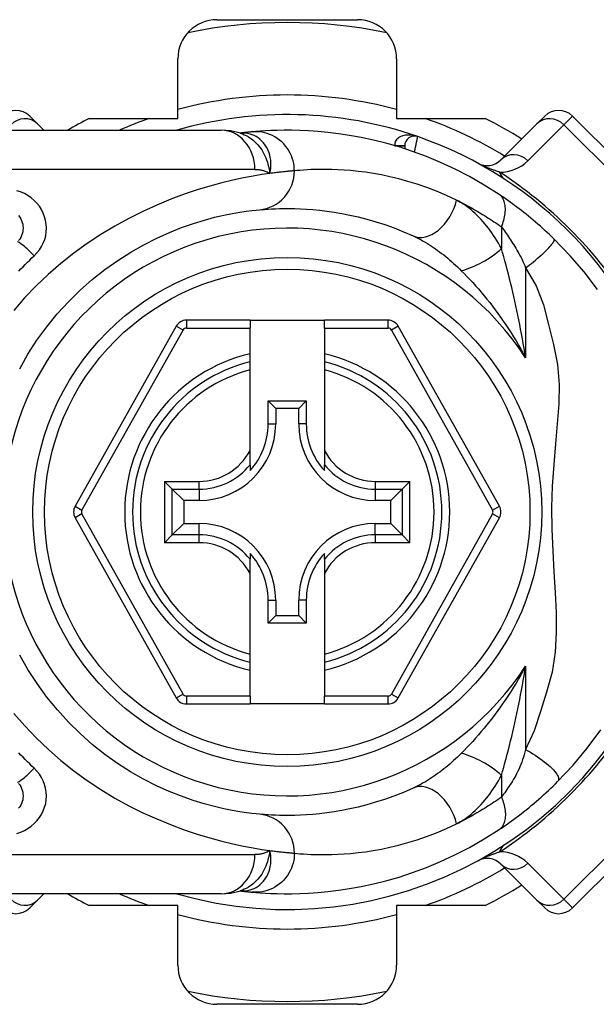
# Model space of a CAD drawing. Header units: inches. Extents: x 3.3 to 80.3, y 4.6 to 43.1.
# Tile 36 of 80: x 4.4 to 5, y 28 to 29. Entities that reach past the tile are written whole.
import ezdxf

# ---------------------------------------------------------------- set-up
doc = ezdxf.new("R2010")
doc.units = ezdxf.units.IN
doc.header["$MEASUREMENT"] = 0
doc.layers.add('Visible Edges(ANSI)', color=7, linetype='Continuous', lineweight=25)
doc.layers.add('Visible Tangent Edges(ANSI)', color=7, linetype='Continuous', lineweight=25)

msp = doc.modelspace()

# ---------------------------------------------------------------- linework, layer by layer
at = {"layer": 'Visible Edges(ANSI)'}
for p, q in [((4.60751, 29.01489), (4.74877, 29.01489)), ((4.56814, 28.91556), (4.56814, 28.97552)), ((4.78814, 28.97552), (4.78814, 28.91556)), ((4.41924, 28.91798), (4.42705, 28.91017)), ((4.92922, 28.91017), (4.93704, 28.91798)), ((5.07623, 28.80663), (4.96488, 28.91798)), ((4.43347, 28.90375), (4.42705, 28.91017)), ((4.47909, 28.91556), (4.56814, 28.91556)), ((4.78814, 28.91556), (4.87718, 28.91556)), ((4.92922, 28.91017), (4.89302, 28.87396)), ((4.37444, 28.90375), (4.6117, 28.90375)), ((4.63088, 28.90083), (4.63083, 28.90082)), ((4.79625, 28.88805), (4.79625, 28.88512)), ((4.64073, 28.71271), (4.57678, 28.71271)), ((4.64073, 28.71271), (4.64073, 28.70484)), ((4.64073, 28.71271), (4.71554, 28.71271)), ((4.77949, 28.71271), (4.71554, 28.71271)), ((4.71554, 28.70484), (4.71554, 28.71271)), ((4.56648, 28.70669), (4.46485, 28.52567)), ((4.64073, 28.67893), (4.64073, 28.70484)), ((4.71554, 28.70484), (4.71554, 28.67893)), ((4.89143, 28.52567), (4.78979, 28.70669)), ((4.64073, 28.67083), (4.64073, 28.67893)), ((4.64073, 28.66271), (4.64073, 28.67083)), ((4.71554, 28.67893), (4.71554, 28.67083)), ((4.71554, 28.67083), (4.71554, 28.66271)), ((4.64073, 28.58173), (4.64073, 28.66271)), ((4.71554, 28.66271), (4.71554, 28.58173)), ((4.65899, 28.63155), (4.69728, 28.63155)), ((4.65899, 28.63155), (4.66657, 28.62397)), ((4.65899, 28.60847), (4.65899, 28.63155)), ((4.69728, 28.63155), (4.6897, 28.62397)), ((4.69728, 28.63155), (4.69728, 28.60847)), ((4.6897, 28.62397), (4.66657, 28.62397)), ((4.66657, 28.62397), (4.66657, 28.60847)), ((4.6897, 28.60847), (4.6897, 28.62397)), ((4.64073, 28.56745), (4.64073, 28.58173)), ((4.71554, 28.58173), (4.71554, 28.56745)), ((4.64073, 28.56745), (4.64073, 28.56154)), ((4.71554, 28.56154), (4.71554, 28.56745)), ((4.56262, 28.54288), (4.55478, 28.55072)), ((4.56262, 28.54288), (4.57405, 28.53145)), ((4.79365, 28.54288), (4.78222, 28.53145)), ((4.80149, 28.55072), (4.79365, 28.54288)), ((4.58955, 28.53145), (4.57405, 28.53145)), ((4.57405, 28.53145), (4.57405, 28.50832)), ((4.78222, 28.53145), (4.76672, 28.53145)), ((4.78222, 28.50832), (4.78222, 28.53145)), ((4.46484, 28.51411), (4.56648, 28.33292)), ((4.78979, 28.33292), (4.89143, 28.51411)), ((4.56262, 28.49689), (4.57405, 28.50832)), ((4.57405, 28.50832), (4.58955, 28.50832)), ((4.76672, 28.50832), (4.78222, 28.50832)), ((4.79365, 28.49689), (4.78222, 28.50832)), ((4.55478, 28.48905), (4.56262, 28.49689)), ((4.79365, 28.49689), (4.80149, 28.48905)), ((4.64073, 28.47823), (4.64073, 28.47232)), ((4.71554, 28.47232), (4.71554, 28.47823)), ((4.64073, 28.45804), (4.64073, 28.47232)), ((4.71554, 28.47232), (4.71554, 28.45804)), ((4.64073, 28.37707), (4.64073, 28.45804)), ((4.71554, 28.45804), (4.71554, 28.37707)), ((4.65899, 28.40822), (4.65899, 28.4313)), ((4.66657, 28.4313), (4.66657, 28.4158)), ((4.6897, 28.4158), (4.6897, 28.4313)), ((4.69728, 28.4313), (4.69728, 28.40822)), ((4.65899, 28.40822), (4.66657, 28.4158)), ((4.66657, 28.4158), (4.6897, 28.4158)), ((4.69728, 28.40822), (4.6897, 28.4158)), ((4.69728, 28.40822), (4.65899, 28.40822)), ((4.64073, 28.36894), (4.64073, 28.37707)), ((4.71554, 28.37707), (4.71554, 28.36894)), ((4.64073, 28.36084), (4.64073, 28.36894)), ((4.71554, 28.36894), (4.71554, 28.36084)), ((4.64073, 28.33476), (4.64073, 28.36084)), ((4.71554, 28.36084), (4.71554, 28.33476)), ((4.64073, 28.33476), (4.64073, 28.32689)), ((4.71554, 28.32689), (4.71554, 28.33476)), ((4.57679, 28.32689), (4.64073, 28.32689)), ((4.71554, 28.32689), (4.64073, 28.32689)), ((4.71554, 28.32689), (4.77949, 28.32689)), ((4.96488, 28.12179), (5.07623, 28.23315)), ((4.89302, 28.16581), (4.92922, 28.12961)), ((4.6117, 28.13603), (4.37444, 28.13603)), ((4.42705, 28.12961), (4.43347, 28.13603)), ((4.63083, 28.13895), (4.63088, 28.13895)), ((4.42705, 28.12961), (4.41924, 28.12179)), ((4.93704, 28.12179), (4.92922, 28.12961)), ((4.56814, 28.12422), (4.47909, 28.12422)), ((4.56814, 28.06426), (4.56814, 28.12422)), ((4.78814, 28.12422), (4.78814, 28.06426)), ((4.87718, 28.12422), (4.78814, 28.12422)), ((4.74877, 28.02489), (4.60751, 28.02489))]:
    msp.add_line(p, q, dxfattribs=at)
at = {"layer": 'Visible Edges(ANSI)', "flags": 128}
for points in [[(4.63113, 28.90072), (4.62125, 28.90304), (4.6117, 28.90375)], [(4.64288, 28.90212), (4.64254, 28.90209), (4.64219, 28.90206), (4.64182, 28.90202), (4.64143, 28.90199), (4.64104, 28.90195), (4.64063, 28.90191), (4.6402, 28.90187), (4.63976, 28.90182), (4.63931, 28.90178), (4.63885, 28.90173), (4.63837, 28.90168), (4.63787, 28.90163), (4.63737, 28.90157), (4.63684, 28.90152), (4.63631, 28.90146), (4.63576, 28.9014), (4.6352, 28.90134), (4.63462, 28.90127), (4.63403, 28.9012), (4.63343, 28.90113), (4.63281, 28.90106), (4.63218, 28.90098), (4.63154, 28.90091), (4.63088, 28.90083)], [(4.89107, 28.83927), (4.87629, 28.84864), (4.86152, 28.85711), (4.84684, 28.86469), (4.83233, 28.87142), (4.81807, 28.87733), (4.80414, 28.88247), (4.79059, 28.8869), (4.77744, 28.89068), (4.76474, 28.89385), (4.75253, 28.89647), (4.74084, 28.89859), (4.72968, 28.90027), (4.71908, 28.90156), (4.70906, 28.9025), (4.69962, 28.90314), (4.69079, 28.90354), (4.68258, 28.90372), (4.67498, 28.90373), (4.66802, 28.90361), (4.66169, 28.90339), (4.65601, 28.90311), (4.65098, 28.90278), (4.6466, 28.90245), (4.64288, 28.90212)], [(4.94632, 28.79453), (4.9441, 28.79668), (4.94185, 28.79882), (4.93958, 28.80095), (4.93728, 28.80307), (4.93496, 28.80517), (4.93263, 28.80726), (4.93027, 28.80933), (4.92792, 28.81136), (4.92555, 28.81337), (4.92319, 28.81534), (4.92083, 28.81729), (4.91848, 28.81919), (4.91612, 28.82107), (4.91378, 28.82291), (4.91144, 28.82471), (4.90912, 28.82647), (4.9068, 28.82821), (4.90449, 28.8299), (4.9022, 28.83156), (4.89993, 28.83319), (4.89767, 28.83477), (4.89545, 28.83631), (4.89324, 28.83781), (4.89107, 28.83927)], [(4.40915, 28.66392), (4.41745, 28.67843), (4.42654, 28.6925), (4.43638, 28.70604), (4.44693, 28.71898), (4.45812, 28.73127), (4.46987, 28.74286), (4.4821, 28.75369), (4.49473, 28.76373), (4.50766, 28.77289), (4.52076, 28.78118), (4.53389, 28.78861), (4.54689, 28.79519), (4.55963, 28.80094), (4.57197, 28.80588), (4.58375, 28.81003), (4.59484, 28.81342), (4.6051, 28.81617), (4.6145, 28.81837), (4.62298, 28.82008), (4.6305, 28.82138), (4.63702, 28.82232), (4.64249, 28.82298), (4.64687, 28.82342), (4.65011, 28.82372)], [(4.65011, 28.82372), (4.65257, 28.82393), (4.65541, 28.82416), (4.65863, 28.82438), (4.66223, 28.82459), (4.6662, 28.82477), (4.67054, 28.82491), (4.67525, 28.82499), (4.68032, 28.825), (4.68574, 28.82491), (4.6915, 28.82472), (4.6976, 28.8244), (4.70403, 28.82392), (4.7108, 28.82326), (4.71791, 28.82241), (4.72534, 28.82133), (4.7331, 28.82001), (4.74117, 28.81842), (4.74955, 28.81653), (4.7582, 28.81431), (4.76709, 28.81175), (4.7762, 28.80881), (4.78551, 28.80549), (4.79498, 28.80175), (4.8046, 28.79756)], [(4.40805, 28.81785), (4.4092, 28.8163), (4.41019, 28.81464), (4.41102, 28.81289), (4.41168, 28.81106), (4.41216, 28.80918), (4.41245, 28.80727), (4.41256, 28.80534), (4.41246, 28.80341), (4.41218, 28.8015), (4.41171, 28.79961), (4.41106, 28.79779), (4.41023, 28.79604), (4.40923, 28.79438), (4.40808, 28.79282)], [(4.99004, 28.74366), (4.9767, 28.7612), (4.96242, 28.77782), (4.94632, 28.79453)], [(4.65011, 28.21606), (4.64688, 28.21637), (4.64251, 28.21685), (4.63704, 28.21755), (4.6305, 28.21851), (4.62294, 28.21979), (4.61442, 28.22149), (4.60497, 28.22367), (4.59466, 28.22641), (4.58354, 28.22984), (4.57174, 28.234), (4.55942, 28.23893), (4.54671, 28.24466), (4.53373, 28.25121), (4.52065, 28.25861), (4.50758, 28.2669), (4.49469, 28.27609), (4.48211, 28.28614), (4.46992, 28.29701), (4.45821, 28.30862), (4.44703, 28.32092), (4.43647, 28.33385), (4.42658, 28.34736), (4.41745, 28.36138), (4.40915, 28.37586)], [(4.95003, 28.24892), (4.9655, 28.26537), (4.97971, 28.28234), (4.99341, 28.3009)], [(4.40807, 28.24695), (4.40921, 28.24541), (4.4102, 28.24375), (4.41102, 28.242), (4.41168, 28.24019), (4.41216, 28.23831), (4.41245, 28.2364), (4.41256, 28.23447), (4.41246, 28.23254), (4.41217, 28.23063), (4.4117, 28.22875), (4.41104, 28.22692), (4.41021, 28.22517), (4.40922, 28.22351), (4.40807, 28.22196)], [(4.89107, 28.2005), (4.89344, 28.20209), (4.89584, 28.20373), (4.89827, 28.20542), (4.90073, 28.20716), (4.90321, 28.20894), (4.90571, 28.21076), (4.90823, 28.21263), (4.91076, 28.21454), (4.91329, 28.21649), (4.91584, 28.21848), (4.91839, 28.22051), (4.92094, 28.22258), (4.92347, 28.22466), (4.92599, 28.22678), (4.92849, 28.22891), (4.93098, 28.23107), (4.93344, 28.23324), (4.93588, 28.23543), (4.9383, 28.23765), (4.9407, 28.23987), (4.94307, 28.24212), (4.94542, 28.24437), (4.94774, 28.24664), (4.95003, 28.24892)], [(4.8046, 28.24221), (4.79495, 28.23802), (4.78544, 28.23426), (4.77611, 28.23093), (4.76698, 28.22799), (4.75808, 28.22543), (4.74944, 28.22322), (4.74108, 28.22133), (4.73302, 28.21975), (4.72528, 28.21843), (4.71785, 28.21736), (4.71074, 28.21651), (4.70396, 28.21585), (4.69751, 28.21538), (4.69141, 28.21505), (4.68565, 28.21486), (4.68025, 28.21478), (4.6752, 28.21478), (4.67052, 28.21485), (4.66619, 28.21499), (4.66223, 28.21517), (4.65864, 28.21538), (4.65542, 28.21561), (4.65258, 28.21584), (4.65011, 28.21606)], [(4.64288, 28.13765), (4.6466, 28.13733), (4.65098, 28.13699), (4.65601, 28.13667), (4.66169, 28.13638), (4.66802, 28.13616), (4.67498, 28.13604), (4.68258, 28.13605), (4.69079, 28.13624), (4.69962, 28.13663), (4.70906, 28.13728), (4.71908, 28.13822), (4.72968, 28.13951), (4.74084, 28.14118), (4.75253, 28.14331), (4.76474, 28.14593), (4.77744, 28.1491), (4.79059, 28.15287), (4.80414, 28.1573), (4.81807, 28.16244), (4.83232, 28.16836), (4.84681, 28.17507), (4.86149, 28.18265), (4.87626, 28.19111), (4.89107, 28.2005)], [(4.6117, 28.13603), (4.62125, 28.13673), (4.63113, 28.13905)], [(4.63088, 28.13895), (4.63154, 28.13887), (4.63218, 28.13879), (4.63281, 28.13871), (4.63343, 28.13864), (4.63403, 28.13857), (4.63462, 28.1385), (4.6352, 28.13844), (4.63576, 28.13838), (4.63631, 28.13831), (4.63684, 28.13826), (4.63737, 28.1382), (4.63787, 28.13815), (4.63837, 28.13809), (4.63885, 28.13805), (4.63931, 28.138), (4.63976, 28.13795), (4.6402, 28.13791), (4.64063, 28.13787), (4.64104, 28.13783), (4.64143, 28.13779), (4.64182, 28.13775), (4.64219, 28.13772), (4.64254, 28.13768), (4.64288, 28.13765)]]:
    msp.add_lwpolyline(points, dxfattribs=at)
at = {"layer": 'Visible Edges(ANSI)'}
msp.add_circle((4.67814, 28.51989), 0.25591, dxfattribs=at)
for centre, radius, start, end in [((4.60751, 28.97552), 0.03937, 90, 180), ((4.67814, 28.51989), 0.49213, 78.27724, 101.72276), ((4.74877, 28.97552), 0.03937, 0, 90), ((4.40532, 28.90406), 0.01969, 45, 135), ((4.67814, 28.51989), 0.39961, 70.83542, 106.1388), ((4.95096, 28.90406), 0.01969, 45, 135), ((4.67814, 28.51989), 0.44291, 116.70485, 119.92643), ((4.67814, 28.51989), 0.44291, 57.83959, 63.29515), ((4.80609, 28.88805), 0.00984, 70.83542, 180), ((4.67814, 28.51989), 0.39961, 16.35177, 70.83542), ((4.8791, 28.88788), 0.01969, 241.3611, 315), ((4.57678, 28.7009), 0.01181, 90, 150.68681), ((4.77949, 28.7009), 0.01181, 29.31319, 90), ((4.67814, 28.51989), 0.15551, 103.91643, 256.08357), ((4.67814, 28.51989), 0.15551, 283.91643, 76.08357), ((4.58955, 28.60847), 0.07702, 270, 0), ((4.58955, 28.60847), 0.06944, 317.48259, 0), ((4.76672, 28.60847), 0.07702, 180, 270), ((4.76672, 28.60847), 0.06944, 180, 222.51741), ((4.47514, 28.51988), 0.01181, 150.68681, 209.29123), ((4.88113, 28.51988), 0.01181, 330.70877, 29.31319), ((4.58955, 28.4313), 0.07702, 0, 90), ((4.76672, 28.4313), 0.07702, 90, 180), ((4.58955, 28.4313), 0.06944, 0, 42.51741), ((4.76672, 28.4313), 0.06944, 137.48259, 180), ((4.67814, 28.51989), 0.39961, 253.8612, 343.64823), ((4.57679, 28.3387), 0.01181, 209.29123, 270), ((4.77949, 28.3387), 0.01181, 270, 330.70877), ((4.8791, 28.15189), 0.01969, 45, 118.6389), ((4.67814, 28.51989), 0.44291, 240.07357, 243.29515), ((4.67814, 28.51989), 0.44291, 296.70485, 302.16041), ((4.40532, 28.13571), 0.01969, 225, 315), ((4.95096, 28.13571), 0.01969, 225, 315), ((4.60751, 28.06426), 0.03937, 180, 270), ((4.74877, 28.06426), 0.03937, 270, 0), ((4.67814, 28.51989), 0.49213, 258.27724, 281.72276)]:
    msp.add_arc(centre, radius, start, end, dxfattribs=at)
at = {"layer": 'Visible Tangent Edges(ANSI)'}
for p, q in [((4.96488, 28.91798), (4.95619, 28.9093)), ((4.91999, 28.87309), (4.95619, 28.9093)), ((4.95619, 28.9093), (5.06755, 28.79794)), ((4.7864, 28.88816), (4.79625, 28.88811)), ((4.79625, 28.88805), (4.78678, 28.88805)), ((4.6456, 28.86438), (4.37444, 28.86438)), ((4.89354, 28.80651), (4.89354, 28.78485)), ((4.91784, 28.76536), (4.91784, 28.67485)), ((4.57678, 28.71271), (4.57678, 28.70484)), ((4.77949, 28.70484), (4.77949, 28.71271)), ((4.47171, 28.52181), (4.57335, 28.70283)), ((4.57335, 28.70283), (4.56648, 28.70669)), ((4.57678, 28.70484), (4.64073, 28.70484)), ((4.71554, 28.70484), (4.77949, 28.70484)), ((4.78979, 28.70669), (4.78292, 28.70283)), ((4.78292, 28.70283), (4.88456, 28.52181)), ((4.65899, 28.60847), (4.66657, 28.60847)), ((4.69728, 28.60847), (4.6897, 28.60847)), ((4.55478, 28.55072), (4.58955, 28.55072)), ((4.55478, 28.55072), (4.55478, 28.48905)), ((4.56262, 28.54288), (4.58955, 28.54288)), ((4.56262, 28.49689), (4.56262, 28.54288)), ((4.58955, 28.54288), (4.58955, 28.55072)), ((4.58955, 28.54288), (4.58955, 28.53145)), ((4.76672, 28.55072), (4.80149, 28.55072)), ((4.76672, 28.55072), (4.76672, 28.54288)), ((4.76672, 28.54288), (4.79365, 28.54288)), ((4.76672, 28.54288), (4.76672, 28.53145)), ((4.79365, 28.54288), (4.79365, 28.49689)), ((4.80149, 28.48905), (4.80149, 28.55072)), ((4.46485, 28.52567), (4.47171, 28.52181)), ((4.88456, 28.52181), (4.89143, 28.52567)), ((4.47171, 28.51796), (4.46484, 28.51411)), ((4.57335, 28.33677), (4.47171, 28.51796)), ((4.88456, 28.51796), (4.78292, 28.33677)), ((4.89143, 28.51411), (4.88456, 28.51796)), ((4.58955, 28.49689), (4.58955, 28.50832)), ((4.76672, 28.49689), (4.76672, 28.50832)), ((4.58955, 28.49689), (4.56262, 28.49689)), ((4.58955, 28.48905), (4.58955, 28.49689)), ((4.76672, 28.49689), (4.76672, 28.48905)), ((4.79365, 28.49689), (4.76672, 28.49689)), ((4.58955, 28.48905), (4.55478, 28.48905)), ((4.80149, 28.48905), (4.76672, 28.48905)), ((4.65899, 28.4313), (4.66657, 28.4313)), ((4.69728, 28.4313), (4.6897, 28.4313)), ((4.91784, 28.36493), (4.91784, 28.28099)), ((4.56648, 28.33292), (4.57335, 28.33677)), ((4.57679, 28.33476), (4.57679, 28.32689)), ((4.64073, 28.33476), (4.57679, 28.33476)), ((4.77949, 28.33476), (4.71554, 28.33476)), ((4.77949, 28.32689), (4.77949, 28.33476)), ((4.78292, 28.33677), (4.78979, 28.33292)), ((4.89354, 28.25493), (4.89354, 28.23326)), ((5.06755, 28.24183), (4.95619, 28.13047)), ((4.37444, 28.1754), (4.6456, 28.1754)), ((4.95619, 28.13047), (4.91999, 28.16668)), ((4.95619, 28.13047), (4.96488, 28.12179))]:
    msp.add_line(p, q, dxfattribs=at)
at = {"layer": 'Visible Tangent Edges(ANSI)', "flags": 128}
for points in [[(4.63216, 28.90092), (4.63209, 28.90092), (4.63201, 28.90091), (4.63194, 28.90091), (4.63187, 28.90091), (4.63181, 28.9009), (4.63174, 28.9009), (4.63168, 28.90089), (4.63162, 28.90089), (4.63156, 28.90089), (4.6315, 28.90088), (4.63145, 28.90088), (4.63139, 28.90087), (4.63134, 28.90087), (4.63129, 28.90087), (4.63124, 28.90086), (4.6312, 28.90086), (4.63115, 28.90085), (4.63111, 28.90085), (4.63107, 28.90085), (4.63103, 28.90084), (4.63099, 28.90084), (4.63095, 28.90083), (4.63092, 28.90083), (4.63088, 28.90083)], [(4.63113, 28.90073), (4.63308, 28.90003), (4.635, 28.89923), (4.63688, 28.89832), (4.63871, 28.8973), (4.6405, 28.89617), (4.64223, 28.89495), (4.6439, 28.89363), (4.64551, 28.89222), (4.64705, 28.89073), (4.64852, 28.88914), (4.64992, 28.88748), (4.65125, 28.88573), (4.65249, 28.88391), (4.65365, 28.88202), (4.65472, 28.88008), (4.65571, 28.87807), (4.65661, 28.87601), (4.65742, 28.8739), (4.65816, 28.87174), (4.65881, 28.86953), (4.65939, 28.86727), (4.65989, 28.86497), (4.66031, 28.86262), (4.66067, 28.86024)], [(4.66067, 28.86024), (4.66124, 28.86297), (4.66161, 28.8657), (4.66178, 28.86839), (4.66176, 28.87105), (4.66154, 28.87366), (4.66115, 28.87621), (4.66058, 28.87869), (4.65984, 28.8811), (4.65894, 28.8834), (4.65788, 28.88561), (4.65668, 28.88769), (4.65534, 28.88965), (4.65387, 28.89148), (4.65228, 28.89317), (4.65058, 28.89471), (4.64878, 28.89609), (4.64689, 28.89731), (4.64493, 28.89836), (4.64291, 28.89924), (4.64082, 28.89994), (4.63869, 28.90046), (4.63652, 28.9008), (4.63434, 28.90095), (4.63216, 28.90092)], [(4.68536, 28.86292), (4.68528, 28.86537), (4.68504, 28.86788), (4.68463, 28.87043), (4.68404, 28.873), (4.68327, 28.87557), (4.68231, 28.87813), (4.68115, 28.88065), (4.67981, 28.88312), (4.67827, 28.88551), (4.67656, 28.8878), (4.67468, 28.88996), (4.67264, 28.89199), (4.67045, 28.89386), (4.66815, 28.89556), (4.66574, 28.89707), (4.66325, 28.8984), (4.6607, 28.89953), (4.65811, 28.90046), (4.65551, 28.90119), (4.65291, 28.90173), (4.65033, 28.90208), (4.64779, 28.90226), (4.6453, 28.90227), (4.64288, 28.90212)], [(4.80932, 28.89735), (4.80812, 28.89774), (4.80689, 28.89808), (4.80566, 28.89836), (4.80441, 28.89859), (4.80315, 28.89877), (4.8019, 28.89888), (4.80065, 28.89894), (4.7994, 28.89893), (4.79815, 28.89885), (4.79692, 28.89871), (4.7957, 28.8985), (4.79451, 28.89821), (4.79336, 28.89785), (4.79224, 28.8974), (4.79117, 28.89687), (4.79017, 28.89624), (4.78924, 28.89553), (4.78841, 28.89472), (4.78769, 28.89382), (4.7871, 28.89283), (4.78667, 28.89175), (4.7864, 28.8906), (4.78631, 28.8894), (4.7864, 28.88816)], [(4.80609, 28.88179), (4.8063, 28.88278), (4.8065, 28.88376), (4.80671, 28.88474), (4.80691, 28.88571), (4.80711, 28.88666), (4.80731, 28.88759), (4.8075, 28.88851), (4.80768, 28.88939), (4.80786, 28.89025), (4.80803, 28.89108), (4.80819, 28.89187), (4.80835, 28.89262), (4.8085, 28.89333), (4.80863, 28.89399), (4.80876, 28.8946), (4.80887, 28.89516), (4.80897, 28.89566), (4.80906, 28.8961), (4.80914, 28.89647), (4.80921, 28.89678), (4.80926, 28.89703), (4.80929, 28.8972), (4.80931, 28.89731), (4.80932, 28.89735)], [(4.8917, 28.86157), (4.89097, 28.86181), (4.89023, 28.86206), (4.88948, 28.86232), (4.88872, 28.86259), (4.88795, 28.86286), (4.88716, 28.86314), (4.88637, 28.86343), (4.88557, 28.86373), (4.88476, 28.86403), (4.88394, 28.86434), (4.8831, 28.86466), (4.88226, 28.86499), (4.8814, 28.86533), (4.88052, 28.86568), (4.87963, 28.86604), (4.87873, 28.86642), (4.8778, 28.86681), (4.87684, 28.86722), (4.87586, 28.86764), (4.87485, 28.86809), (4.87379, 28.86857), (4.87266, 28.8691), (4.87141, 28.8697), (4.86966, 28.8706)], [(4.66067, 28.86024), (4.6527, 28.85907), (4.64383, 28.85761), (4.63412, 28.85579), (4.6236, 28.85355), (4.61231, 28.85086), (4.60032, 28.84764), (4.5877, 28.84381), (4.57455, 28.83937), (4.56099, 28.83429), (4.54713, 28.82856), (4.53306, 28.82218), (4.51891, 28.81513), (4.50477, 28.8074), (4.49076, 28.79899), (4.47699, 28.78987), (4.46354, 28.7801), (4.45046, 28.7697), (4.43783, 28.75872), (4.4257, 28.74719), (4.41414, 28.73514), (4.4032, 28.7226)], [(4.6456, 28.86438), (4.64629, 28.86437), (4.64698, 28.86435), (4.64766, 28.86431), (4.64834, 28.86427), (4.64901, 28.8642), (4.64968, 28.86413), (4.65035, 28.86404), (4.651, 28.86393), (4.65166, 28.86381), (4.6523, 28.86368), (4.65294, 28.86353), (4.65358, 28.86337), (4.65421, 28.86319), (4.65483, 28.863), (4.65544, 28.86279), (4.65605, 28.86257), (4.65666, 28.86233), (4.65725, 28.86207), (4.65784, 28.86181), (4.65842, 28.86152), (4.65899, 28.86122), (4.65956, 28.86091), (4.66012, 28.86058), (4.66067, 28.86024)], [(4.68536, 28.86292), (4.68478, 28.86287), (4.68415, 28.86282), (4.68349, 28.86277), (4.68278, 28.86271), (4.68204, 28.86264), (4.68126, 28.86257), (4.68044, 28.8625), (4.67958, 28.86242), (4.67868, 28.86234), (4.67774, 28.86225), (4.67677, 28.86215), (4.67575, 28.86205), (4.6747, 28.86194), (4.67361, 28.86182), (4.67248, 28.8617), (4.67132, 28.86157), (4.67012, 28.86143), (4.66888, 28.86129), (4.6676, 28.86113), (4.66629, 28.86097), (4.66494, 28.8608), (4.66355, 28.86062), (4.66213, 28.86043), (4.66067, 28.86024)], [(4.84838, 28.83339), (4.83823, 28.83811), (4.82823, 28.84234), (4.81841, 28.8461), (4.8088, 28.84941), (4.79941, 28.8523), (4.79029, 28.8548), (4.78145, 28.85694), (4.77293, 28.85874), (4.76474, 28.86023), (4.7569, 28.86144), (4.7494, 28.86241), (4.74226, 28.86315), (4.73547, 28.86369), (4.72903, 28.86405), (4.72295, 28.86427), (4.71724, 28.86437), (4.71189, 28.86436), (4.70692, 28.86427), (4.70234, 28.86411), (4.69815, 28.86391), (4.69435, 28.86367), (4.69096, 28.86342), (4.68796, 28.86316), (4.68536, 28.86292)], [(4.42379, 28.77747), (4.42654, 28.78033), (4.42901, 28.78343), (4.43113, 28.78675), (4.4329, 28.79026), (4.43429, 28.79391), (4.43529, 28.79767), (4.4359, 28.8015), (4.4361, 28.80536), (4.43588, 28.80922), (4.43525, 28.81305), (4.43422, 28.81681), (4.43281, 28.82046), (4.43105, 28.82396), (4.42893, 28.82728), (4.42649, 28.83038), (4.42373, 28.83322), (4.42067, 28.83578), (4.41736, 28.83805), (4.41383, 28.84002), (4.41011, 28.84166), (4.40624, 28.84296)], [(4.89354, 28.80651), (4.8942, 28.80819), (4.89482, 28.80989), (4.89538, 28.8116), (4.89588, 28.81332), (4.89632, 28.81504), (4.89669, 28.81675), (4.89699, 28.81845), (4.89723, 28.82013), (4.89738, 28.82178), (4.89747, 28.8234), (4.89747, 28.82498), (4.89739, 28.8265), (4.89724, 28.82798), (4.89701, 28.82939), (4.89671, 28.83073), (4.89633, 28.832), (4.89589, 28.8332), (4.89537, 28.83432), (4.89479, 28.83536), (4.89415, 28.83631), (4.89345, 28.83718), (4.8927, 28.83796), (4.89191, 28.83866), (4.89107, 28.83927)], [(4.84838, 28.83339), (4.85024, 28.83248), (4.85209, 28.83155), (4.85396, 28.83061), (4.85582, 28.82964), (4.85769, 28.82866), (4.85956, 28.82766), (4.86144, 28.82664), (4.86332, 28.82561), (4.8652, 28.82456), (4.86708, 28.82348), (4.86897, 28.82239), (4.87086, 28.82128), (4.87275, 28.82016), (4.87464, 28.81901), (4.87653, 28.81785), (4.87842, 28.81666), (4.88031, 28.81546), (4.8822, 28.81424), (4.88408, 28.813), (4.88597, 28.81175), (4.88786, 28.81047), (4.88975, 28.80917), (4.89165, 28.80785), (4.89354, 28.80651)], [(4.89354, 28.78485), (4.89202, 28.78756), (4.89047, 28.79024), (4.88888, 28.79286), (4.88724, 28.79544), (4.88558, 28.79797), (4.88388, 28.80044), (4.88214, 28.80286), (4.88037, 28.80523), (4.87858, 28.80753), (4.87675, 28.80977), (4.87489, 28.81195), (4.873, 28.81406), (4.87108, 28.81611), (4.86914, 28.81808), (4.86717, 28.81999), (4.86517, 28.82182), (4.86314, 28.82358), (4.86109, 28.82525), (4.85901, 28.82685), (4.85692, 28.82835), (4.8548, 28.82976), (4.85268, 28.83108), (4.85054, 28.83229), (4.84838, 28.83339)], [(4.89354, 28.80651), (4.89451, 28.8052), (4.8955, 28.80386), (4.8965, 28.80247), (4.89751, 28.80105), (4.89853, 28.7996), (4.89956, 28.79811), (4.90059, 28.79658), (4.90163, 28.79503), (4.90268, 28.79344), (4.90373, 28.79183), (4.90478, 28.79018), (4.90583, 28.7885), (4.90689, 28.78678), (4.90795, 28.78504), (4.90901, 28.78327), (4.91007, 28.78147), (4.91113, 28.77964), (4.91218, 28.77778), (4.91322, 28.77587), (4.91422, 28.77389), (4.91518, 28.77184), (4.91611, 28.76973), (4.917, 28.76757), (4.91784, 28.76536)], [(4.8046, 28.79756), (4.80665, 28.7966), (4.80871, 28.79559), (4.81078, 28.79453), (4.81285, 28.79342), (4.81492, 28.79226), (4.817, 28.79105), (4.81907, 28.78979), (4.82114, 28.7885), (4.8232, 28.78716), (4.82526, 28.78579), (4.82731, 28.78437), (4.82935, 28.78291), (4.83139, 28.78142), (4.83342, 28.77988), (4.83544, 28.77831), (4.83745, 28.7767), (4.83946, 28.77505), (4.84145, 28.77337), (4.84343, 28.77165), (4.84541, 28.76989), (4.84737, 28.7681), (4.84931, 28.76628), (4.85124, 28.76443), (4.85315, 28.76254)], [(4.91784, 28.76536), (4.91978, 28.76683), (4.92174, 28.76835), (4.92372, 28.7699), (4.9257, 28.77149), (4.92766, 28.7731), (4.9296, 28.77473), (4.93149, 28.77636), (4.93333, 28.77798), (4.93509, 28.77958), (4.93677, 28.78114), (4.93834, 28.78266), (4.9398, 28.78412), (4.94113, 28.78552), (4.94233, 28.78684), (4.94338, 28.78806), (4.94429, 28.7892), (4.94504, 28.79023), (4.94565, 28.79116), (4.9461, 28.79199), (4.94641, 28.79271), (4.94658, 28.79331), (4.94662, 28.79382), (4.94653, 28.79422), (4.94632, 28.79453)], [(4.91784, 28.67485), (4.91706, 28.67969), (4.91625, 28.68452), (4.91543, 28.68934), (4.91457, 28.69415), (4.9137, 28.69893), (4.91281, 28.7037), (4.91189, 28.70846), (4.91096, 28.71319), (4.91, 28.7179), (4.90903, 28.72259), (4.90803, 28.72725), (4.90702, 28.73188), (4.90598, 28.7365), (4.90493, 28.74108), (4.90386, 28.74564), (4.90277, 28.75017), (4.90166, 28.75468), (4.90054, 28.75914), (4.8994, 28.76357), (4.89825, 28.76794), (4.89709, 28.77226), (4.89591, 28.77653), (4.89473, 28.78072), (4.89354, 28.78485)], [(4.4082, 28.76199), (4.41038, 28.76426), (4.41257, 28.76651), (4.41478, 28.76874), (4.417, 28.77096), (4.41925, 28.77315), (4.42151, 28.77532), (4.42379, 28.77747)], [(4.85315, 28.76254), (4.85599, 28.75967), (4.85886, 28.75671), (4.86173, 28.75367), (4.8646, 28.75056), (4.86748, 28.74737), (4.87035, 28.74411), (4.87321, 28.74078), (4.87606, 28.73739), (4.8789, 28.73393), (4.88171, 28.73041), (4.88449, 28.72684), (4.88726, 28.7232), (4.89, 28.7195), (4.89271, 28.71574), (4.89539, 28.71191), (4.89804, 28.70803), (4.90066, 28.70408), (4.90324, 28.70007), (4.90578, 28.69601), (4.90828, 28.69189), (4.91074, 28.68771), (4.91316, 28.68347), (4.91553, 28.67919), (4.91784, 28.67485)], [(4.91784, 28.76536), (4.9286, 28.74714), (4.93567, 28.72807), (4.94088, 28.7084), (4.94596, 28.68829), (4.95001, 28.66813), (4.95144, 28.64824), (4.95109, 28.62849), (4.94971, 28.60858), (4.9479, 28.58831), (4.94608, 28.5675), (4.94465, 28.54602), (4.94391, 28.52431), (4.94416, 28.50268), (4.94505, 28.48099), (4.94625, 28.45977), (4.94748, 28.4391), (4.94842, 28.41884), (4.94863, 28.39886), (4.94755, 28.37895), (4.94445, 28.35883), (4.93886, 28.33879), (4.93292, 28.31916), (4.92648, 28.29992), (4.91784, 28.28099)], [(4.91784, 28.36493), (4.91553, 28.36059), (4.91317, 28.35631), (4.91075, 28.35208), (4.9083, 28.34791), (4.9058, 28.34379), (4.90326, 28.33973), (4.90068, 28.33573), (4.89806, 28.33178), (4.89541, 28.3279), (4.89273, 28.32408), (4.89002, 28.32032), (4.88729, 28.31662), (4.88453, 28.31298), (4.88174, 28.30941), (4.87894, 28.30589), (4.8761, 28.30244), (4.87325, 28.29904), (4.87039, 28.29571), (4.86751, 28.29245), (4.86463, 28.28925), (4.86175, 28.28613), (4.85887, 28.28308), (4.856, 28.28011), (4.85315, 28.27723)], [(4.89354, 28.25493), (4.89473, 28.25906), (4.89592, 28.26327), (4.89709, 28.26754), (4.89826, 28.27188), (4.89942, 28.27626), (4.90056, 28.28069), (4.90168, 28.28516), (4.90279, 28.28967), (4.90388, 28.2942), (4.90495, 28.29876), (4.906, 28.30334), (4.90703, 28.30794), (4.90804, 28.31257), (4.90904, 28.31723), (4.91001, 28.32192), (4.91096, 28.32662), (4.9119, 28.33135), (4.91281, 28.3361), (4.91371, 28.34087), (4.91458, 28.34565), (4.91543, 28.35045), (4.91626, 28.35526), (4.91706, 28.36009), (4.91784, 28.36493)], [(4.40331, 28.31726), (4.41429, 28.30474), (4.42588, 28.29268), (4.438, 28.28113), (4.4506, 28.27012), (4.46364, 28.2597), (4.47706, 28.2499), (4.4908, 28.24076), (4.50478, 28.23232), (4.51889, 28.22459), (4.53302, 28.21756), (4.54705, 28.21121), (4.56089, 28.20552), (4.57444, 28.20046), (4.58758, 28.19603), (4.60022, 28.19219), (4.61224, 28.18894), (4.62355, 28.18623), (4.63409, 28.184), (4.64381, 28.18217), (4.65268, 28.1807), (4.66067, 28.17954)], [(4.42379, 28.2623), (4.42151, 28.26445), (4.41925, 28.26663), (4.417, 28.26882), (4.41478, 28.27103), (4.41257, 28.27326), (4.41038, 28.27551), (4.4082, 28.27778)], [(4.85315, 28.27723), (4.85124, 28.27535), (4.84932, 28.27351), (4.84739, 28.27169), (4.84543, 28.2699), (4.84346, 28.26815), (4.84148, 28.26643), (4.83949, 28.26475), (4.83749, 28.2631), (4.83547, 28.26149), (4.83345, 28.25992), (4.83143, 28.25838), (4.82939, 28.25689), (4.82735, 28.25543), (4.8253, 28.25401), (4.82324, 28.25263), (4.82117, 28.25129), (4.81909, 28.24999), (4.81701, 28.24874), (4.81494, 28.24753), (4.81286, 28.24636), (4.81079, 28.24525), (4.80872, 28.24418), (4.80665, 28.24317), (4.8046, 28.24221)], [(4.91784, 28.28099), (4.91716, 28.27842), (4.91643, 28.27587), (4.91566, 28.27336), (4.91485, 28.27088), (4.914, 28.26846), (4.9131, 28.26608), (4.91216, 28.26375), (4.91118, 28.26149), (4.91017, 28.25929), (4.90912, 28.25715), (4.90804, 28.2551), (4.90693, 28.25312), (4.9058, 28.25122), (4.90465, 28.2494), (4.90351, 28.24761), (4.90237, 28.24586), (4.90124, 28.24415), (4.90011, 28.24247), (4.89898, 28.24083), (4.89787, 28.23923), (4.89677, 28.23767), (4.89568, 28.23616), (4.8946, 28.23469), (4.89354, 28.23326)], [(4.91784, 28.28099), (4.92021, 28.27967), (4.9226, 28.27827), (4.92501, 28.27681), (4.92741, 28.27529), (4.92979, 28.27372), (4.93213, 28.27211), (4.9344, 28.27047), (4.9366, 28.26881), (4.9387, 28.26714), (4.94067, 28.26548), (4.94251, 28.26383), (4.94418, 28.26222), (4.9457, 28.26066), (4.94702, 28.25915), (4.94817, 28.25771), (4.94911, 28.25634), (4.94986, 28.25507), (4.95042, 28.25389), (4.95078, 28.2528), (4.95096, 28.25182), (4.95096, 28.25094), (4.9508, 28.25017), (4.95048, 28.24949), (4.95003, 28.24892)], [(4.40631, 28.19679), (4.41019, 28.19809), (4.41391, 28.19975), (4.41744, 28.20173), (4.42074, 28.20402), (4.42378, 28.2066), (4.42653, 28.20946), (4.42897, 28.21257), (4.43108, 28.21589), (4.43285, 28.21939), (4.43426, 28.22304), (4.43528, 28.2268), (4.4359, 28.23062), (4.43609, 28.23449), (4.43587, 28.23835), (4.43524, 28.24217), (4.43421, 28.24592), (4.43282, 28.24955), (4.43106, 28.25305), (4.42896, 28.25636), (4.42653, 28.25945), (4.42379, 28.2623)], [(4.84838, 28.20638), (4.85054, 28.20749), (4.85268, 28.2087), (4.85481, 28.21002), (4.85693, 28.21143), (4.85903, 28.21294), (4.86111, 28.21453), (4.86316, 28.21622), (4.86519, 28.21798), (4.8672, 28.21982), (4.86917, 28.22173), (4.87112, 28.22371), (4.87304, 28.22575), (4.87492, 28.22787), (4.87678, 28.23005), (4.87861, 28.23229), (4.8804, 28.23459), (4.88217, 28.23695), (4.8839, 28.23937), (4.8856, 28.24184), (4.88727, 28.24437), (4.88889, 28.24694), (4.89048, 28.24956), (4.89203, 28.25222), (4.89354, 28.25493)], [(4.89354, 28.23326), (4.89164, 28.23192), (4.88973, 28.23059), (4.88783, 28.22928), (4.88593, 28.228), (4.88405, 28.22675), (4.88216, 28.22551), (4.88028, 28.22429), (4.87839, 28.22309), (4.8765, 28.22191), (4.87461, 28.22075), (4.87272, 28.2196), (4.87083, 28.21848), (4.86894, 28.21737), (4.86706, 28.21628), (4.86517, 28.2152), (4.86329, 28.21415), (4.86141, 28.21312), (4.85954, 28.2121), (4.85767, 28.2111), (4.85581, 28.21012), (4.85394, 28.20916), (4.85209, 28.20822), (4.85023, 28.20729), (4.84838, 28.20638)], [(4.89354, 28.23326), (4.8942, 28.23158), (4.89482, 28.22989), (4.89538, 28.22818), (4.89588, 28.22646), (4.89632, 28.22474), (4.89669, 28.22302), (4.89699, 28.22132), (4.89723, 28.21964), (4.89738, 28.21799), (4.89747, 28.21637), (4.89747, 28.2148), (4.89739, 28.21327), (4.89724, 28.2118), (4.89701, 28.21039), (4.89671, 28.20904), (4.89633, 28.20777), (4.89589, 28.20657), (4.89537, 28.20545), (4.89479, 28.20442), (4.89415, 28.20347), (4.89345, 28.2026), (4.8927, 28.20181), (4.89191, 28.20112), (4.89107, 28.2005)], [(4.68536, 28.17686), (4.68797, 28.17661), (4.69097, 28.17635), (4.69436, 28.17609), (4.69815, 28.17585), (4.70233, 28.17565), (4.70689, 28.17549), (4.71184, 28.17541), (4.71716, 28.17541), (4.72286, 28.1755), (4.72894, 28.17572), (4.73538, 28.17609), (4.74218, 28.17662), (4.74934, 28.17736), (4.75684, 28.17832), (4.76468, 28.17953), (4.77285, 28.18102), (4.78135, 28.18281), (4.79017, 28.18494), (4.79929, 28.18743), (4.80868, 28.19033), (4.81831, 28.19364), (4.82816, 28.19741), (4.8382, 28.20165), (4.84838, 28.20638)], [(4.66067, 28.17954), (4.66031, 28.17715), (4.65989, 28.17481), (4.65939, 28.1725), (4.65881, 28.17024), (4.65816, 28.16803), (4.65742, 28.16587), (4.65661, 28.16376), (4.65571, 28.1617), (4.65472, 28.1597), (4.65365, 28.15775), (4.65249, 28.15586), (4.65125, 28.15404), (4.64992, 28.1523), (4.64852, 28.15063), (4.64705, 28.14905), (4.64551, 28.14755), (4.6439, 28.14614), (4.64223, 28.14482), (4.6405, 28.1436), (4.63871, 28.14248), (4.63688, 28.14146), (4.635, 28.14055), (4.63308, 28.13974), (4.63113, 28.13905)], [(4.63216, 28.13885), (4.63434, 28.13882), (4.63652, 28.13898), (4.63869, 28.13932), (4.64082, 28.13984), (4.64291, 28.14054), (4.64493, 28.14141), (4.64689, 28.14246), (4.64878, 28.14368), (4.65058, 28.14507), (4.65228, 28.14661), (4.65387, 28.14829), (4.65534, 28.15012), (4.65668, 28.15208), (4.65788, 28.15417), (4.65894, 28.15637), (4.65984, 28.15868), (4.66058, 28.16108), (4.66115, 28.16356), (4.66154, 28.16611), (4.66176, 28.16872), (4.66178, 28.17138), (4.66161, 28.17408), (4.66124, 28.1768), (4.66067, 28.17954)], [(4.68536, 28.17686), (4.68528, 28.1744), (4.68504, 28.17189), (4.68463, 28.16935), (4.68404, 28.16678), (4.68327, 28.16421), (4.68231, 28.16165), (4.68115, 28.15912), (4.67981, 28.15665), (4.67827, 28.15427), (4.67656, 28.15198), (4.67468, 28.14981), (4.67264, 28.14778), (4.67045, 28.14591), (4.66815, 28.14422), (4.66574, 28.1427), (4.66325, 28.14138), (4.6607, 28.14025), (4.65811, 28.13932), (4.65551, 28.13858), (4.65291, 28.13804), (4.65033, 28.13769), (4.64779, 28.13751), (4.6453, 28.13751), (4.64288, 28.13765)], [(4.66067, 28.17954), (4.66012, 28.17919), (4.65956, 28.17887), (4.65899, 28.17855), (4.65842, 28.17825), (4.65784, 28.17797), (4.65725, 28.1777), (4.65665, 28.17745), (4.65605, 28.17721), (4.65544, 28.17699), (4.65483, 28.17678), (4.65421, 28.17658), (4.65358, 28.17641), (4.65294, 28.17624), (4.6523, 28.17609), (4.65166, 28.17596), (4.651, 28.17584), (4.65035, 28.17574), (4.64968, 28.17565), (4.64901, 28.17557), (4.64834, 28.17551), (4.64766, 28.17546), (4.64698, 28.17543), (4.64629, 28.17541), (4.6456, 28.1754)], [(4.66067, 28.17954), (4.66213, 28.17934), (4.66355, 28.17915), (4.66494, 28.17898), (4.66629, 28.17881), (4.66761, 28.17864), (4.66889, 28.17849), (4.67013, 28.17835), (4.67134, 28.17821), (4.6725, 28.17808), (4.67363, 28.17796), (4.67472, 28.17784), (4.67577, 28.17773), (4.67679, 28.17763), (4.67776, 28.17753), (4.6787, 28.17744), (4.67959, 28.17736), (4.68045, 28.17728), (4.68127, 28.1772), (4.68205, 28.17713), (4.68279, 28.17707), (4.6835, 28.17701), (4.68416, 28.17695), (4.68478, 28.1769), (4.68536, 28.17686)], [(4.86966, 28.16917), (4.87141, 28.17008), (4.87266, 28.17068), (4.87379, 28.17121), (4.87485, 28.17168), (4.87586, 28.17213), (4.87684, 28.17256), (4.8778, 28.17297), (4.87873, 28.17336), (4.87963, 28.17373), (4.88052, 28.17409), (4.8814, 28.17444), (4.88226, 28.17478), (4.8831, 28.17511), (4.88394, 28.17543), (4.88476, 28.17574), (4.88557, 28.17605), (4.88637, 28.17634), (4.88716, 28.17663), (4.88795, 28.17691), (4.88872, 28.17719), (4.88948, 28.17745), (4.89023, 28.17771), (4.89097, 28.17797), (4.8917, 28.17821)], [(4.63088, 28.13895), (4.63092, 28.13894), (4.63095, 28.13894), (4.63099, 28.13894), (4.63103, 28.13893), (4.63107, 28.13893), (4.63111, 28.13892), (4.63115, 28.13892), (4.6312, 28.13892), (4.63124, 28.13891), (4.63129, 28.13891), (4.63134, 28.1389), (4.63139, 28.1389), (4.63145, 28.1389), (4.6315, 28.13889), (4.63156, 28.13889), (4.63162, 28.13888), (4.63168, 28.13888), (4.63174, 28.13888), (4.63181, 28.13887), (4.63187, 28.13887), (4.63194, 28.13886), (4.63201, 28.13886), (4.63209, 28.13886), (4.63216, 28.13885)]]:
    msp.add_lwpolyline(points, dxfattribs=at)
at = {"layer": 'Visible Tangent Edges(ANSI)'}
msp.add_circle((4.67814, 28.51989), 0.24409, dxfattribs=at)
for centre, radius, start, end in [((4.67814, 28.51989), 0.41929, 74.7906, 105.2094), ((4.67814, 28.51989), 0.41929, 109.32408, 113.72417), ((4.67814, 28.51989), 0.41929, 58.5764, 70.67592), ((4.89215, 28.90093), 0.03937, 269.34131, 315), ((4.65203, 28.49379), 0.43898, 33.09006, 56.90994), ((4.67814, 28.51989), 0.28543, 32.8812, 327.1188), ((4.57678, 28.7009), 0.00394, 90, 150.68681), ((4.77949, 28.7009), 0.00394, 29.31319, 90), ((4.67814, 28.51989), 0.16339, 103.23324, 256.76676), ((4.67814, 28.51989), 0.16339, 283.23324, 76.76676), ((4.67814, 28.51989), 0.14764, 104.67485, 255.32515), ((4.67814, 28.51989), 0.14764, 284.67485, 75.32515), ((4.58955, 28.60847), 0.05775, 270, 332.41478), ((4.76672, 28.60847), 0.05775, 207.58522, 270), ((4.58955, 28.60847), 0.06559, 270, 321.29033), ((4.76672, 28.60847), 0.06559, 218.70967, 270), ((4.47514, 28.51988), 0.00394, 150.68681, 209.29123), ((4.88113, 28.51988), 0.00394, 330.70877, 29.31319), ((4.58955, 28.4313), 0.06559, 38.70967, 90), ((4.76672, 28.4313), 0.06559, 90, 141.29033), ((4.58955, 28.4313), 0.05775, 27.58522, 90), ((4.76672, 28.4313), 0.05775, 90, 152.41478), ((4.57679, 28.3387), 0.00394, 209.29123, 270), ((4.77949, 28.3387), 0.00394, 270, 330.70877), ((4.65203, 28.54599), 0.43898, 303.09006, 326.90994), ((4.89215, 28.13884), 0.03937, 45, 90.65869), ((4.67814, 28.51989), 0.41929, 289.32408, 301.4236), ((4.67814, 28.51989), 0.41929, 246.27583, 250.67592), ((4.67814, 28.51989), 0.41929, 254.7906, 285.2094)]:
    msp.add_arc(centre, radius, start, end, dxfattribs=at)
for centre, major_axis, ratio, start_param, end_param in [((4.41313, 28.89625), (0.01392, 0.01392), 0.937622, 0, 1.570796), ((4.94314, 28.89625), (-0.01392, 0.01392), 0.937622, 4.712389, 6.283185), ((4.6117, 28.86438), (0, 0.03937), 0.860915, 4.712389, 6.283185), ((4.61812, 29.09724), (0.01245, -0.19646), 0.394768, 0.00408, 0.020515), ((4.90694, 28.86004), (-0.01392, 0.01392), 0.937622, 4.712389, 6.283185), ((4.6465, 28.86292), (0.00362, -0.0392), 0.987056, 0, 1.480007), ((4.9178, 28.88767), (-0.02149, -0.03298), 0.48633, 5.873981, 6.283185), ((4.82092, 28.83339), (-0.01632, -0.03583), 0.663135, 0, 1.864107), ((4.4207, 28.77747), (-0.01392, 0.01392), 0.111497, 4.601416, 6.283185), ((4.86923, 28.78485), (0.034, 0.01985), 0.367954, 4.019795, 5.274641), ((4.86923, 28.25493), (0.034, -0.01985), 0.367954, 1.008544, 2.26339), ((4.4207, 28.2623), (-0.01392, -0.01392), 0.111497, 0, 1.681769), ((4.82092, 28.20638), (-0.01632, 0.03583), 0.663135, 4.419079, 6.283185), ((4.6465, 28.17686), (0.00362, 0.0392), 0.987056, 4.803178, 6.283185), ((4.9178, 28.15211), (-0.02149, 0.03298), 0.48633, 0, 0.409204), ((4.6117, 28.1754), (0, -0.03937), 0.860915, 0, 1.570796), ((4.90694, 28.17973), (-0.01392, -0.01392), 0.937622, 0, 1.570796), ((4.61812, 27.94254), (0.01245, 0.19646), 0.394768, 6.26267, 6.279105), ((4.41313, 28.14353), (0.01392, -0.01392), 0.937622, 4.712389, 6.283185), ((4.94314, 28.14353), (-0.01392, -0.01392), 0.937622, 0, 1.570796)]:
    msp.add_ellipse(centre, major_axis=major_axis, ratio=ratio, start_param=start_param, end_param=end_param, dxfattribs=at)

doc.saveas('drawing.dxf')
